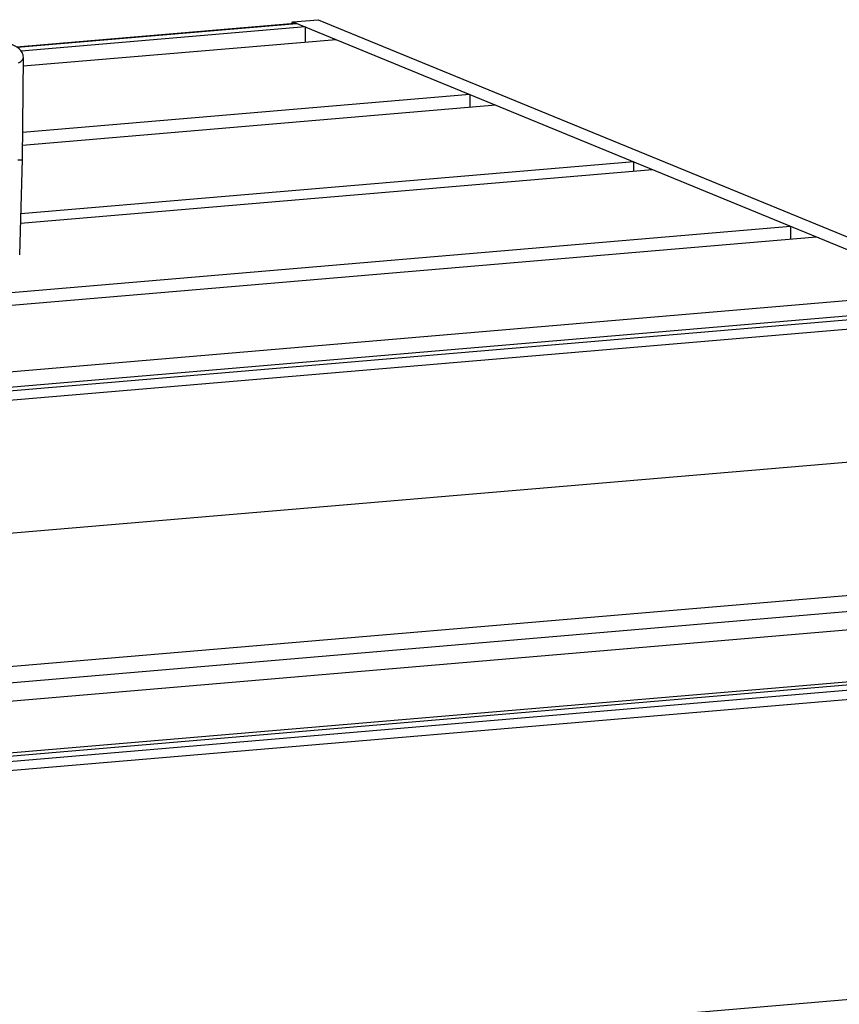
# Model space of a CAD drawing. Header units: millimetres. Extents: x 0 to 420, y 0 to 297.
# Tile 26 of 63: x 206 to 224, y 54 to 76. Entities that reach past the tile are written whole.
import ezdxf

# ---------------------------------------------------------------- set-up
doc = ezdxf.new("R2010")
doc.units = ezdxf.units.MM
doc.header["$LTSCALE"] = 23.1
doc.layers.add('COMPONENTS', color=7, linetype='CONTINUOUS')

msp = doc.modelspace()

# ---------------------------------------------------------------- linework, layer by layer
at = {"layer": 'COMPONENTS', "color": 7, "linetype": 'CONTINUOUS'}
for p, q in [((205.66042, 75.43024), (211.9324, 75.96306)), ((205.6758, 75.42022), (211.97771, 75.95558)), ((212.16484, 75.87879), (205.76498, 75.33511)), ((211.86512, 75.95735), (211.88527, 75.99352)), ((211.88527, 75.99352), (212.46094, 76.04242)), ((211.88527, 75.99352), (227.68109, 69.51137)), ((212.16484, 75.87879), (212.16139, 75.5323)), ((212.46094, 76.04242), (228.25677, 69.56027)), ((212.86377, 75.59197), (205.81093, 74.99281)), ((205.79008, 72.89802), (205.8129, 75.1915)), ((215.87616, 74.35577), (205.79606, 73.49944)), ((215.87616, 74.35577), (215.87326, 74.06472)), ((216.46326, 74.11484), (205.79317, 73.20839)), ((205.73043, 70.74665), (205.79005, 72.89571)), ((219.5735, 72.83849), (205.7559, 71.66465)), ((219.57143, 72.63059), (219.5735, 72.83849)), ((205.75012, 71.45644), (219.99286, 72.6664)), ((205.45819, 69.89106), (223.1031, 71.39004)), ((223.1031, 71.39004), (223.1002, 71.09899)), ((205.27239, 69.58447), (223.6902, 71.14911)), ((170.14716, 65.10839), (226.70259, 69.91291)), ((170.25294, 64.77118), (227.40152, 69.62609)), ((227.58865, 69.5493), (170.28126, 64.68089)), ((227.73554, 69.35056), (170.3458, 64.47516)), ((228.8057, 66.44359), (171.2618, 61.55509)), ((172.1778, 58.63502), (229.87586, 63.53662)), ((172.22844, 58.27628), (229.93396, 63.17851)), ((229.92978, 62.75835), (172.22426, 57.85612)), ((228.79431, 61.491), (172.21259, 56.68424)), ((229.4948, 61.36111), (172.21071, 56.49469)), ((228.93409, 61.43364), (172.2119, 56.61495)), ((229.91416, 61.18902), (172.20864, 56.28679)), ((229.84684, 54.42522), (134.14106, 46.29478))]:
    msp.add_line(p, q, dxfattribs=at)
msp.add_arc((211.93989, 75.87388), 0.08949, 89.255727, 94.866002, dxfattribs=at)
msp.add_ellipse((203.8753, 73.43237), major_axis=(1.91449, -0.53838), ratio=0.05881065, start_param=-0.3154577, end_param=0.01617694, dxfattribs=at)
for points, knots in [([(211.94105, 75.96336), (211.94407, 75.96332), (211.95016, 75.96294), (211.95619, 75.96196), (211.95919, 75.96133)], [0, 0, 0, 0, 0.49622669, 1, 1, 1, 1]), ([(211.95919, 75.96133), (211.96231, 75.96067), (211.96858, 75.95903), (211.97468, 75.95683), (211.97771, 75.95558)], [0, 0, 0, 0, 0.49303747, 1, 1, 1, 1]), ([(205.8129, 75.1915), (205.81329, 75.23055), (205.79339, 75.30616), (205.69832, 75.41812), (205.60157, 75.46656), (205.53685, 75.49312)], [0, 0, 0, 0, 0.27080034, 0.51484957, 1, 1, 1, 1]), ([(205.70725, 75.07098), (205.72307, 75.07972), (205.76828, 75.10711), (205.81253, 75.15509), (205.8129, 75.1915)], [0, 0, 0, 0, 0.33172947, 1, 1, 1, 1])]:
    msp.add_open_spline(points, degree=3, knots=knots, dxfattribs=at)

doc.saveas('drawing.dxf')
